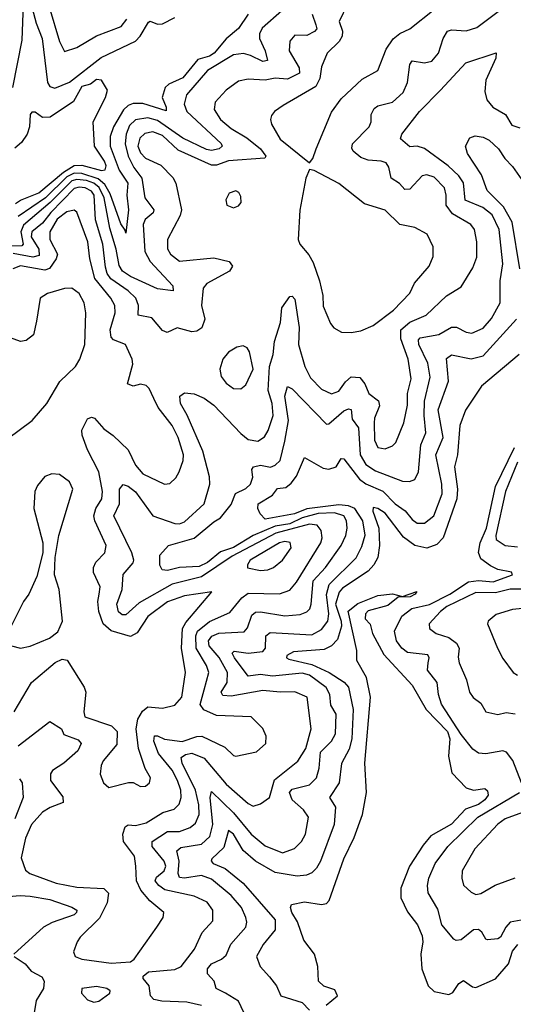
# Model space of a CAD drawing. Extents: x 1552033 to 1694788, y 811965 to 917215.
# Tile 243 of 256: x 1582062 to 1584078, y 896730 to 900752. Entities that reach past the tile are written whole.
import ezdxf

# ---------------------------------------------------------------- set-up
doc = ezdxf.new("R2010")
doc.units = 0

msp = doc.modelspace()

# ---------------------------------------------------------------- linework, layer by layer
at = {"layer": '0CON20XD'}
for points in [[(1582033.4, 900475), (1582071.5, 900668.5), (1582077.2, 900815)], [(1582155.4, 897515), (1582110.5, 897465), (1582085, 897408.1), (1582067.9, 897327.9), (1582085, 897278.1), (1582103.9, 897263.9), (1582211.4, 897225), (1582295, 897208), (1582405, 897203.6), (1582423.9, 897183.9), (1582419.6, 897145), (1582387.7, 897082.3), (1582309.5, 897005), (1582296.5, 896985), (1582282.1, 896945), (1582288.2, 896925), (1582315, 896913.9), (1582435, 896897.7), (1582515, 896903.4), (1582529, 896915), (1582622.4, 897045), (1582648.2, 897085), (1582650, 897105), (1582593.1, 897153.1), (1582556.5, 897196.5), (1582539.1, 897235), (1582536.3, 897295), (1582530.4, 897335), (1582485.2, 897395), (1582482.9, 897425), (1582492.4, 897455), (1582505, 897463.4), (1582535, 897460.9), (1582578.8, 897471.2), (1582647, 897513), (1582693.2, 897526.8), (1582712.9, 897547.1), (1582721.1, 897575), (1582719.8, 897605), (1582706.7, 897645), (1582685, 897686.1), (1582628.4, 897755), (1582609.6, 897805), (1582612.8, 897827.2), (1582625, 897827.4), (1582653, 897813), (1582725, 897803.6), (1582785, 897824.2), (1582805.5, 897825.5), (1582900, 897780), (1582935, 897746.2), (1582945, 897744), (1583028.7, 897761.3), (1583067.1, 897795), (1583068.1, 897825), (1583055, 897856.7), (1583006.7, 897905), (1582865, 897909.7), (1582813.7, 897933.7), (1582799.5, 897955), (1582815.8, 898015), (1582834.8, 898085), (1582824.6, 898114.6), (1582782.8, 898185), (1582780.9, 898235), (1582788.1, 898255), (1582836.6, 898293.4), (1582919.8, 898330.2), (1582969.2, 898390.8), (1582995, 898409.4), (1583123.4, 898406.6), (1583165, 898421.8), (1583192.6, 898455), (1583292.2, 898615), (1583297.3, 898635), (1583293.3, 898665), (1583277.1, 898687.1), (1583245, 898691.7), (1583107.3, 898655), (1582929.7, 898560.3), (1582805, 898475.9), (1582684.2, 898445.8), (1582549.3, 898370.7), (1582495, 898320.8), (1582480.6, 898320.6), (1582465, 898333.5), (1582459.2, 898365), (1582480, 898425), (1582484, 898486), (1582525, 898533.6), (1582528.2, 898545), (1582519.8, 898575), (1582445.8, 898725), (1582470, 898775), (1582470, 898835), (1582485, 898852.9), (1582505, 898846.7), (1582535, 898823.7), (1582605.2, 898725.2), (1582695, 898694.7), (1582715, 898693.4), (1582735, 898701.6), (1582814.7, 898775), (1582839, 898855), (1582837.6, 898885), (1582809.5, 898989.5), (1582746.5, 899136.5), (1582719.2, 899185), (1582715.4, 899214.6), (1582735, 899227.3), (1582775, 899224.1), (1582815, 899205.7), (1582855, 899177.4), (1582965, 899061.4), (1582995, 899037.6), (1583035, 899031.2), (1583061.2, 899048.8), (1583076.2, 899073.8), (1583096.8, 899135), (1583092.5, 899185), (1583077.3, 899237.3), (1583082.2, 899335), (1583096.9, 899385), (1583102, 899438), (1583127.5, 899515), (1583132.2, 899575), (1583165, 899621.1), (1583175, 899622.2), (1583185, 899611.2), (1583203, 899495), (1583200.2, 899425), (1583226.7, 899335), (1583249.7, 899289.7), (1583295, 899243.2), (1583335, 899223.8), (1583365.5, 899235), (1583392.9, 899272.9), (1583415, 899293.9), (1583451, 899291), (1583472.1, 899265), (1583488, 899225), (1583526.7, 899195), (1583531.2, 899175), (1583510.9, 899125), (1583509.4, 899105), (1583510.8, 899035), (1583524.5, 899005), (1583555, 898999.6), (1583585, 899011.8), (1583597.7, 899025), (1583631.3, 899105), (1583645, 899177.5), (1583645.3, 899225), (1583660.7, 899285), (1583647.8, 899365), (1583618.3, 899448.3), (1583618.6, 899485), (1583655, 899516.3), (1583722.5, 899545), (1583805, 899624), (1583865, 899661.4), (1583912, 899738), (1583928.5, 899781.5), (1583929.2, 899845), (1583919.5, 899895), (1583904.3, 899915), (1583829.1, 899959.1), (1583803.8, 899995), (1583803.8, 900035), (1583796.3, 900065), (1583755, 900108.7), (1583725, 900118.4), (1583705, 900114.6), (1583655, 900060), (1583635, 900058.9), (1583613.6, 900083.6), (1583579.3, 900105), (1583570.1, 900150.1), (1583557.9, 900167.9), (1583537.5, 900175), (1583485, 900178.2), (1583455, 900189.7), (1583423.9, 900215), (1583418.1, 900228.1), (1583421.2, 900245), (1583489.6, 900315), (1583497.3, 900335), (1583497, 900365), (1583510.1, 900389.9), (1583525, 900400.3), (1583585, 900414.7), (1583627.8, 900455), (1583645, 900495.7), (1583655, 900568.8), (1583665, 900584.5), (1583715, 900576.2), (1583745, 900582.7), (1583772, 900615), (1583790.7, 900675), (1583809.6, 900705), (1583825, 900711.2), (1583885, 900706.9), (1583929.2, 900720.8), (1584043.4, 900806.6)], [(1582101.7, 900841.7), (1582128.6, 900738.7)], [(1582181.7, 900805), (1582225, 900662.5), (1582245, 900621.9), (1582295, 900639.3), (1582375, 900687), (1582476.2, 900723.8), (1582500, 900755)], [(1583400.6, 900815), (1583366.2, 900745), (1583379.7, 900705), (1583379.2, 900685), (1583366.4, 900663.6), (1583317.5, 900615), (1583295, 900560), (1583287.5, 900512.5), (1583270.8, 900479.2), (1583138.2, 900401.8), (1583103, 900377), (1583089.7, 900360.3), (1583085.7, 900345), (1583090, 900325), (1583125, 900264.4), (1583245, 900167.5), (1583258.8, 900185), (1583272, 900225), (1583335.4, 900375), (1583375, 900428.9), (1583460.7, 900509.3), (1583524.4, 900545), (1583557.9, 900632.1), (1583586.5, 900673.5), (1583614.2, 900695.8), (1583655, 900714.4), (1583755, 900794.4)], [(1583132, 900788), (1583051.9, 900718.1), (1583041.4, 900695), (1583040.9, 900675), (1583065, 900624.4), (1583074.3, 900585), (1583055, 900582.1), (1583005, 900606.6), (1582976.2, 900613.8), (1582935, 900608.8), (1582829.2, 900545), (1582743.1, 900445), (1582733.2, 900406.8), (1582745, 900376.9), (1582885, 900246.2), (1582888.2, 900235), (1582877.1, 900225), (1582845, 900218.3), (1582825, 900222), (1582728.6, 900268.6), (1582625, 900340.6), (1582585, 900350.8), (1582535, 900343.2), (1582510.4, 900319.6), (1582496.1, 900285), (1582492.3, 900245), (1582505.1, 900195.1), (1582528.3, 900148.3), (1582560.9, 900105), (1582573, 900025), (1582610.2, 899975), (1582607.4, 899962.6), (1582573.8, 899936.2), (1582566, 899915), (1582572.5, 899805), (1582594.8, 899765), (1582686.7, 899665), (1582688.8, 899645), (1582625, 899652.3), (1582515, 899702.7), (1582482.3, 899725), (1582467.5, 899747.5), (1582455.9, 899815), (1582430.3, 899900.3), (1582406.4, 900025), (1582386.4, 900066.4), (1582365, 900084), (1582335, 900095.8), (1582295, 900099.5), (1582275, 900093.6), (1582186.4, 900005), (1582076.8, 899913.2), (1582065.9, 899885), (1582075.6, 899835), (1582071.1, 899828.9), (1582005, 899826.6)], [(1583256.8, 900775), (1583270.9, 900730.9), (1583274.8, 900715), (1583266.3, 900703.7), (1583235, 900687.7), (1583185, 900689.6), (1583165.3, 900664.7), (1583162.2, 900625), (1583202.6, 900555), (1583205, 900533.5), (1583155, 900509.3), (1583105, 900513.2), (1583064.7, 900504.7), (1582995, 900508.7), (1582955, 900501.1), (1582905.5, 900465), (1582859.6, 900415), (1582856.2, 900385), (1582881.3, 900345), (1582925, 900307.2), (1582989.7, 900269.7), (1583045.3, 900225), (1583067.3, 900195), (1583063.3, 900186.7), (1582915, 900175.8), (1582865, 900157.5), (1582845, 900158.4), (1582709.5, 900219.5), (1582645, 900279), (1582605, 900294.8), (1582572.8, 900287.2), (1582551.9, 900268.1), (1582544.9, 900235), (1582555, 900208.7), (1582575, 900186.9), (1582638.6, 900158.6), (1582687.3, 900107.3), (1582699.3, 900085), (1582722.9, 899975), (1582717.2, 899952.8), (1582665.4, 899855), (1582665, 899816.7), (1582677.7, 899795), (1582715, 899765.3), (1582855, 899780), (1582917.5, 899765), (1582930.8, 899745), (1582918.6, 899725), (1582826.5, 899675), (1582811.2, 899655), (1582804.8, 899585), (1582818.3, 899528.3), (1582806, 899494), (1582785, 899479.7), (1582765, 899477), (1582705, 899493.6), (1582664.7, 899474.7), (1582645, 899482.7), (1582602.2, 899535), (1582545.6, 899545), (1582547.6, 899585), (1582535.7, 899615), (1582505.2, 899645), (1582434.1, 899694.1), (1582418.8, 899715), (1582411.7, 899741.7), (1582402, 899835), (1582371.1, 899935), (1582365.8, 900035), (1582355, 900051.3), (1582328.9, 900065), (1582305, 900068.1), (1582285, 900062.6), (1582188.5, 899965), (1582155, 899921.5), (1582111.9, 899885), (1582108.1, 899865), (1582140.7, 899815), (1582141.4, 899788.6), (1582115, 899782), (1582035, 899796.8)], [(1582995.1, 900774.9), (1582955, 900715.6), (1582905.6, 900674.4), (1582856.4, 900615), (1582836.7, 900603.3), (1582790, 900590), (1582727.8, 900515), (1582671, 900489), (1582656, 900475), (1582643.6, 900435), (1582660, 900395), (1582659.8, 900380.2), (1582565, 900409.7), (1582525, 900409.5), (1582505, 900401.3), (1582486.2, 900383.8), (1582444.4, 900315), (1582431.2, 900275), (1582430.9, 900235), (1582467.9, 900137.9), (1582503.4, 900085), (1582500.1, 900035), (1582505.9, 899975), (1582495, 899880), (1582493.1, 899893.1), (1582475, 899918.1), (1582430.9, 900040.9), (1582409, 900079), (1582382.8, 900102.8), (1582316, 900124), (1582285, 900124.7), (1582255, 900110), (1582167.6, 900025), (1582055, 899948.7)], [(1582128.6, 900738.7), (1582153.3, 900675), (1582175, 900496), (1582185, 900479.5), (1582205, 900473.1), (1582265, 900497), (1582395, 900598.4), (1582535, 900664.8), (1582554.4, 900685), (1582587.8, 900742.2), (1582595, 900745.9), (1582625, 900733.4), (1582645, 900734.7), (1582695, 900761.2)], [(1582805, 896725.9), (1582745, 896739.3), (1582642.7, 896742.7), (1582610.2, 896750.2), (1582595.7, 896765), (1582590.6, 896805), (1582566, 896835), (1582566.2, 896845), (1582587.9, 896862.1), (1582695, 896872.9), (1582721.5, 896885), (1582776.2, 896955), (1582807, 897023), (1582850.8, 897070.8), (1582850.8, 897115), (1582827.1, 897147.1), (1582775, 897171.2), (1582655, 897198.4), (1582630.2, 897215), (1582615.2, 897235), (1582620.2, 897249.8), (1582651.7, 897275), (1582658.8, 897295), (1582651.7, 897315), (1582602.7, 897375), (1582603.1, 897395), (1582665, 897436), (1582715, 897436.2), (1582758, 897452), (1582779.8, 897470.2), (1582794.5, 897505), (1582793.7, 897545), (1582779.4, 897605), (1582725.2, 897715), (1582721.8, 897738.2), (1582739.6, 897750.4), (1582765, 897755.9), (1582815, 897736.1), (1582905, 897629.5), (1582995, 897550.8), (1583015, 897540), (1583045, 897548.9), (1583081.8, 897575), (1583103, 897647), (1583197.3, 897722.7), (1583231.1, 897775), (1583251.8, 897855), (1583235.3, 897985), (1583185, 898007), (1583125, 898005.6), (1583055, 898012.6), (1582925, 897988.6), (1582891.6, 897991.6), (1582885.3, 898005), (1582909.6, 898045), (1582910.9, 898085), (1582876.5, 898146.5), (1582835.9, 898195), (1582833.5, 898215), (1582846.7, 898233.3), (1582875, 898246.8), (1582978, 898252), (1582991.7, 898268.3), (1583010.5, 898319.5), (1583025, 898331.9), (1583045, 898334), (1583145, 898316.4), (1583207.8, 898322.2), (1583235, 898333.2), (1583246.4, 898345), (1583252.4, 898365), (1583260.6, 898459.4), (1583310.4, 898515), (1583375.1, 898604.9), (1583393.8, 898645), (1583399.3, 898675), (1583396.3, 898705), (1583386.1, 898725), (1583347.7, 898737.8), (1583281.5, 898735), (1583215, 898717.3), (1583165, 898693.5), (1583105, 898683.1), (1583015, 898644.6), (1582935, 898596.2), (1582881.8, 898578.2), (1582828.4, 898535), (1582795, 898518.1), (1582715, 898513.9), (1582665, 898501.9), (1582644, 898505), (1582634.6, 898524.6), (1582634.4, 898565), (1582669.2, 898605), (1582775, 898634.8), (1582855, 898701.4), (1582882.6, 898717.4), (1582925, 898771.8), (1582943.7, 898816.3), (1582985, 898836.8), (1583004.6, 898855), (1583014, 898884), (1583010, 898915), (1583016.7, 898925), (1583045, 898932.9), (1583086.2, 898923.8), (1583105, 898932.5), (1583125, 898952.2), (1583145, 899030.8), (1583159.3, 899115), (1583144.2, 899215), (1583156.1, 899253.9), (1583175, 899244.5), (1583315, 899099.6), (1583325, 899101.8), (1583385, 899154.2), (1583405, 899163.1), (1583415, 899159.4), (1583419.8, 899119.8), (1583446.1, 899085), (1583452.4, 898975), (1583475.6, 898935.6), (1583515, 898909), (1583625, 898867.6), (1583654, 898866), (1583675, 898874.5), (1583690.9, 898905), (1583699.5, 899015), (1583721.2, 899065), (1583713.8, 899135), (1583715.4, 899194.6), (1583738.2, 899291.8), (1583728.5, 899348.5), (1583692.4, 899425), (1583690.9, 899445), (1583697.1, 899452.9), (1583773.3, 899466.7), (1583825, 899496.6), (1583845.9, 899495.9), (1583885, 899475.3), (1583908, 899472), (1583955, 899491.6), (1583988.8, 899531.2), (1584024.7, 899595), (1584024, 899685), (1584034.8, 899755.2), (1584019.8, 899895), (1583991.3, 899955), (1583953.3, 899985), (1583880.9, 900015), (1583875, 900085.4), (1583855.2, 900115), (1583812.4, 900155), (1583715, 900225.8), (1583685, 900236.1), (1583655, 900232.5), (1583617.5, 900265), (1583622.9, 900285), (1583695, 900377.3), (1583780, 900465), (1583883.3, 900576.7), (1584007.5, 900617.5), (1584006.4, 900595), (1583966, 900505), (1583961.5, 900458.5), (1583970, 900425), (1583994.6, 900394.6), (1584046.5, 900365), (1584071.9, 900321.9), (1584105, 900310.9)], [(1582045, 900001.7), (1582065, 900015.5), (1582140.7, 900045), (1582240.4, 900129.6), (1582285, 900156.1), (1582315, 900157.6), (1582395.8, 900135.8), (1582410.8, 900139.2), (1582414.7, 900155.3), (1582408.4, 900175), (1582367.1, 900235), (1582362.1, 900335), (1582412.5, 900435), (1582420, 900465), (1582396.2, 900505), (1582375, 900508.4), (1582350.7, 900489.3), (1582315, 900479.6), (1582282, 900418), (1582186.2, 900353.8), (1582155, 900352.1), (1582125, 900374.3), (1582111.2, 900375), (1582104.7, 900365.3), (1582101.9, 900315), (1582092.7, 900285), (1582069.7, 900250.3), (1582042.2, 900227.8)], [(1584104.5, 899734.5), (1584073.7, 899925), (1584037.6, 899987.6), (1583970.5, 900055), (1583948.1, 900118.1), (1583890.6, 900205), (1583883.1, 900235), (1583900.3, 900269.7), (1583921.5, 900278.5), (1583955, 900272.7), (1583979.5, 900259.5), (1584017.7, 900225), (1584042.7, 900185), (1584075, 900152.9), (1584131.4, 900071.4)], [(1583415, 899474.3), (1583455, 899480.8), (1583505, 899502.9), (1583588.2, 899565), (1583654.6, 899635), (1583673.8, 899676.2), (1583733.6, 899745), (1583750.9, 899785), (1583750.9, 899825), (1583726.6, 899876.6), (1583675, 899903.1), (1583615, 899915.7), (1583555, 899974.4), (1583470.3, 900000.3), (1583365, 900083.5), (1583265, 900136), (1583245, 900140), (1583230, 900105), (1583205.5, 899974.5), (1583199.4, 899855), (1583205.7, 899835), (1583242.1, 899792.1), (1583260.1, 899760.1), (1583286, 899685), (1583299.3, 899625), (1583301.4, 899581.4), (1583330.9, 899510.9), (1583345, 899493.8), (1583375.9, 899475.9), (1583415, 899474.3)], [(1582935, 899983.8), (1582955, 899991.2), (1582966.2, 900005), (1582965, 900030), (1582956.4, 900046.4), (1582945, 900052.5), (1582917, 900043), (1582904.1, 900015.9), (1582907.5, 899995), (1582935, 899983.8)], [(1582426.1, 897616.1), (1582506.4, 897636.4), (1582525, 897636.7), (1582555, 897620), (1582575, 897621.4), (1582592, 897635), (1582595.7, 897655), (1582573.8, 897693.8), (1582546.7, 897775), (1582537.2, 897855), (1582544.3, 897895), (1582563.1, 897926.9), (1582585, 897945.7), (1582645, 897940), (1582695, 897952.4), (1582724.6, 897985), (1582739.5, 898085), (1582723, 898185), (1582727, 898265), (1582740.2, 898289.8), (1582846.7, 898415), (1582735, 898399), (1582665, 898373.7), (1582585, 898314.7), (1582542, 898248), (1582515, 898232), (1582435, 898255.9), (1582402.2, 898285), (1582385.2, 898335), (1582381.6, 898375), (1582387, 898405), (1582390.5, 898435), (1582363.9, 898493.9), (1582362.7, 898515), (1582373.4, 898536.6), (1582409.2, 898575), (1582414.6, 898605), (1582368.3, 898705), (1582364.8, 898725), (1582373.5, 898755), (1582396.8, 898795), (1582400, 898825), (1582384.5, 898905), (1582339.4, 898995), (1582316.8, 899055), (1582316.2, 899075), (1582338.6, 899121.4), (1582355, 899128), (1582367.1, 899125), (1582405, 899080.4), (1582443.8, 899053.8), (1582505.5, 898995.5), (1582535, 898932.1), (1582565, 898896.8), (1582653.3, 898855), (1582675, 898857.1), (1582699.2, 898880.8), (1582713.5, 898905), (1582729.1, 898950.9), (1582730.9, 898975), (1582708.6, 899045), (1582685, 899094.5), (1582627.9, 899167.9), (1582609.1, 899205), (1582591.2, 899245), (1582578.5, 899258.5), (1582555, 899262.7), (1582525, 899255.8), (1582502.5, 899265), (1582524.4, 899345), (1582521.5, 899365), (1582494.4, 899425), (1582445, 899444.2), (1582435.2, 899455.2), (1582431.4, 899485), (1582451.9, 899555), (1582450.5, 899585), (1582434.7, 899615), (1582369.3, 899695), (1582348.6, 899775), (1582340.2, 899845), (1582295.7, 899965.7), (1582285, 899974.5), (1582255, 899967.8), (1582215, 899937.1), (1582184.8, 899885), (1582184.5, 899855), (1582215.9, 899795), (1582211.3, 899775), (1582183.6, 899736.4), (1582165, 899729.3), (1582065, 899747.2), (1582033.4, 899735)], [(1581962.5, 899005), (1582113.5, 899115), (1582172.7, 899185), (1582225.9, 899274.1), (1582290, 899335), (1582308.1, 899365), (1582327.9, 899425), (1582332.1, 899555), (1582325.5, 899595), (1582305, 899634.4), (1582275.4, 899655.4), (1582245, 899654.4), (1582175, 899634.4), (1582146, 899615), (1582130.5, 899520.5), (1582118.6, 899465), (1582088.9, 899441.1), (1582065, 899438.1), (1581995, 899464.1)], [(1582977.3, 896697.3), (1582955, 896742.5), (1582901.8, 896775), (1582864.4, 896795), (1582855.6, 896825), (1582828.7, 896855), (1582828.6, 896875), (1582844.8, 896895.2), (1582886.7, 896915), (1582905, 896930.4), (1582923.7, 896976.3), (1582985.5, 897045), (1582990, 897065), (1582986, 897085), (1582967.1, 897125), (1582925.8, 897175), (1582845, 897241.3), (1582805, 897256.2), (1582735, 897245.4), (1582715, 897247.7), (1582709, 897265), (1582713.4, 897315), (1582703.6, 897356.4), (1582719.5, 897370.5), (1582805, 897383.8), (1582838.3, 897415), (1582850.3, 897465), (1582839.1, 897575), (1582845, 897600), (1582935, 897512.4), (1583007.6, 897425), (1583065, 897377.1), (1583135, 897349.3), (1583183.7, 897366.3), (1583212.3, 897395), (1583229.7, 897425), (1583241.1, 897495), (1583221.3, 897525), (1583174.8, 897565), (1583164, 897596), (1583175, 897608.6), (1583245, 897626.2), (1583274.2, 897655), (1583285.6, 897694.4), (1583290.2, 897759.8), (1583335.8, 897805), (1583351.3, 897835), (1583354.7, 897915), (1583332.3, 897952.3), (1583328.3, 897995), (1583314.1, 898024.1), (1583245, 898074.2), (1583215, 898083), (1583095, 898070.1), (1583045, 898077.3), (1582995, 898070.9), (1582938.7, 898145), (1582930, 898165), (1582937.2, 898172.8), (1582995, 898164), (1583055, 898171.6), (1583065.2, 898185), (1583067.4, 898235), (1583085, 898249.3), (1583255, 898239.8), (1583295, 898260.7), (1583320, 898295), (1583324.1, 898325), (1583315.4, 898404.6), (1583325.2, 898445), (1583435.5, 898554.5), (1583459.7, 898600.3), (1583473.4, 898646.6), (1583463.4, 898705), (1583430.7, 898755), (1583405, 898766.1), (1583365, 898770.3), (1583235, 898754.4), (1583184.1, 898734.1), (1583065, 898711.5), (1583043.4, 898733.4), (1583034.5, 898755), (1583035.7, 898775), (1583095, 898809.6), (1583115, 898837.5), (1583148.2, 898841.8), (1583170.4, 898859.6), (1583192.3, 898887.7), (1583225, 898963.3), (1583300.9, 898920.9), (1583325, 898916.1), (1583354.5, 898925), (1583375, 898960), (1583385, 898958.5), (1583449.5, 898875), (1583475, 898855.9), (1583545, 898826.2), (1583595.3, 898775), (1583636.6, 898746.6), (1583665, 898710.8), (1583685, 898696), (1583715, 898695.3), (1583752.7, 898725), (1583786.8, 898815), (1583785.8, 898855), (1583761.2, 898975), (1583791.4, 899045), (1583771.5, 899158.5), (1583813.4, 899275), (1583805, 899368), (1583825, 899383.8), (1583905, 899367.2), (1583955, 899379), (1584091.2, 899528.8)], [(1582965, 899244.4), (1582985, 899260.8), (1583015.9, 899324.1), (1583000.9, 899395), (1582991.2, 899411.2), (1582975, 899419.5), (1582948.8, 899415), (1582915, 899394.3), (1582891.9, 899365), (1582878.9, 899325), (1582884.5, 899295), (1582905, 899267.5), (1582935, 899245.6), (1582965, 899244.4)], [(1584101.4, 899385), (1583948.5, 899255), (1583882.9, 899157.1), (1583860, 899095), (1583849.2, 898975), (1583837.9, 898925), (1583850.2, 898835), (1583846.8, 898795), (1583791.2, 898635), (1583765, 898608.1), (1583725, 898593.8), (1583675, 898604), (1583628.7, 898638.7), (1583555, 898735.8), (1583525, 898755.3), (1583505, 898760), (1583504.3, 898745), (1583528.9, 898675), (1583531, 898605), (1583524.2, 898555.8), (1583507.6, 898525), (1583485, 898499.7), (1583380.4, 898429.6), (1583366.8, 898413.2), (1583351.8, 898365), (1583375.3, 898295), (1583375.9, 898275), (1583359.5, 898220.5), (1583335.3, 898195), (1583305, 898179.6), (1583180.4, 898169.6), (1583152.5, 898155), (1583151.4, 898145), (1583160.4, 898140.4), (1583255, 898117.9), (1583325.3, 898085.3), (1583386.4, 898046.4), (1583405.2, 898025), (1583424.2, 897935), (1583418, 897815), (1583407.3, 897772.7), (1583376.2, 897713.8), (1583366.8, 897635), (1583326.9, 897575), (1583351.5, 897535), (1583345.7, 897465), (1583290.2, 897315), (1583274.2, 897285.8), (1583255, 897267.6), (1583232.9, 897257.1), (1583195, 897253.3), (1583105, 897268), (1583025.4, 897315.4), (1582975, 897357.9), (1582935, 897424.7), (1582915, 897439.6), (1582895, 897371.3), (1582846, 897325), (1582843.4, 897315), (1582851.8, 897305), (1582900.9, 897285), (1582973.9, 897225), (1583104.7, 897075), (1583105.3, 897034.7), (1583055.6, 896975), (1583028.8, 896925), (1583044.2, 896885), (1583081.7, 896841.7), (1583110.6, 896805), (1583128.1, 896765), (1583215, 896737), (1583245.9, 896705.9)], [(1584110.9, 897635), (1584076.5, 897726.5), (1584050.6, 897760.6), (1584035, 897765.2), (1583965, 897753.1), (1583935, 897755.9), (1583912.5, 897772.5), (1583865, 897831.8), (1583785, 897956.5), (1583772.3, 897995), (1583766.7, 898045), (1583727.3, 898095), (1583730.2, 898125), (1583734.1, 898145), (1583728.3, 898158.3), (1583645, 898167.8), (1583622.6, 898185), (1583600.7, 898215), (1583593.2, 898255), (1583622.7, 898315), (1583663.7, 898346.3), (1583735, 898363), (1583818.9, 898405), (1583894.5, 898455.5), (1583935, 898461), (1583995, 898455.9), (1584074.2, 898485), (1584070, 898495), (1584015, 898506), (1583985, 898520.9), (1583945, 898550.3), (1583936.1, 898576.1), (1583943.1, 898615), (1583968.7, 898675), (1584005.5, 898845), (1584083.2, 899005)], [(1584094.9, 898945), (1584045.7, 898824.3), (1584006.2, 898645), (1584008.4, 898628.4), (1584045, 898603.7), (1584095, 898599.5)], [(1582065, 898184.5), (1582105, 898193.3), (1582183.6, 898226.4), (1582217.9, 898252.1), (1582236.9, 898295), (1582222.5, 898425), (1582204, 898485), (1582206.7, 898555), (1582221.4, 898645), (1582279.4, 898835), (1582265.8, 898865), (1582225, 898894.2), (1582192.7, 898897.3), (1582165, 898886), (1582135, 898850), (1582124, 898825), (1582119.2, 898755), (1582156, 898615), (1582156.2, 898575), (1582131.7, 898478.3), (1582099.2, 898405), (1582076.9, 898375), (1582027.5, 898275)], [(1583045, 898502.7), (1583075, 898504.7), (1583098.1, 898515), (1583135, 898544.4), (1583170.8, 898595), (1583167.1, 898617.1), (1583145, 898621.1), (1583123.6, 898615), (1583002.5, 898545), (1582992, 898525), (1582992.5, 898512.5), (1583045, 898502.7)], [(1583313.7, 896726.3), (1583359.4, 896765), (1583348.9, 896788.9), (1583304, 896804), (1583282.5, 896825), (1583278.9, 896885), (1583265.6, 896935), (1583222.6, 896992.6), (1583196.8, 897066.8), (1583173.3, 897105), (1583168.1, 897125), (1583171.9, 897138.1), (1583225, 897148.5), (1583295, 897137.3), (1583315, 897142.2), (1583326.2, 897153.8), (1583385.3, 897325), (1583427.9, 897412.1), (1583461.8, 897505), (1583478.8, 897595), (1583470.9, 897715), (1583494.3, 897985), (1583478, 898065), (1583438.1, 898135), (1583438.7, 898175), (1583403.7, 898336.3), (1583442.4, 898367.6), (1583525, 898399.6), (1583585, 898406.9), (1583625, 898395.8), (1583683.9, 898416.1), (1583677.1, 898405), (1583656.2, 898395), (1583607.2, 898392.8), (1583565, 898359.6), (1583485, 898336.8), (1583473.8, 898325), (1583472.5, 898305), (1583493.2, 898283.2), (1583503.1, 898245), (1583549.4, 898159.4), (1583664.3, 898034.3), (1583722.2, 897935), (1583809.3, 897845), (1583818.5, 897815), (1583813.3, 897743.3), (1583826.7, 897675), (1583885, 897614.3), (1583915, 897604.3), (1583961.9, 897611.9), (1583972.4, 897602.4), (1583974.5, 897585), (1583961.1, 897565), (1583935, 897546.8), (1583882.8, 897527.2), (1583825, 897466.2), (1583741.2, 897418.8), (1583709.2, 897380.8), (1583654.5, 897294.5), (1583618.9, 897205), (1583618.1, 897165), (1583645, 897107.7), (1583686.6, 897055), (1583705, 897010), (1583707.9, 896985), (1583700, 896935), (1583704.1, 896875), (1583729.7, 896805), (1583755, 896782.4), (1583815, 896770.2), (1583831.1, 896778.9), (1583855, 896814.5), (1583875, 896827.8), (1583911.6, 896801.6), (1583925, 896798.9), (1584005, 896833.5), (1584057.9, 896895), (1584075, 896947.3), (1584096, 896974)], [(1584116.3, 898426.3), (1584065, 898426), (1584005, 898410.9), (1583925, 898412.3), (1583806.8, 898355), (1583780.6, 898335), (1583734.5, 898285), (1583735.4, 898265.4), (1583762.9, 898245), (1583815, 898228.5), (1583845.3, 898205), (1583856.5, 898185), (1583852.2, 898147.8), (1583856.2, 898125), (1583887.1, 898055), (1583898.9, 898005), (1583914, 897984), (1583945, 897960.6), (1583965.4, 897925.4), (1584015, 897913.5), (1584048.2, 897921.8), (1584085, 897916.5)], [(1584115, 898346.8), (1584075, 898343.4), (1584007.6, 898322.4), (1583974.5, 898295.5), (1583972.9, 898285), (1584012.8, 898185), (1584035, 898142.2), (1584077.1, 898085), (1584095.3, 898075.3)], [(1582028.8, 898195), (1582065, 898184.5)], [(1582040, 897925), (1582110, 898045), (1582206.1, 898126.1), (1582235, 898140.6), (1582255.6, 898135.6), (1582325.4, 898025), (1582331.6, 898005), (1582323.3, 897925), (1582327.9, 897905), (1582437.2, 897867.2), (1582460.3, 897845), (1582458.8, 897791.2), (1582403.3, 897725), (1582394.4, 897705), (1582390.5, 897670.5), (1582404.2, 897634.2), (1582426.1, 897616.1)], [(1582055, 897785.8), (1582185, 897885.6), (1582232.5, 897855), (1582241.7, 897831.7), (1582300.9, 897810.9), (1582312.7, 897795), (1582299.6, 897765), (1582241.8, 897715), (1582196.2, 897685), (1582188.3, 897671.7), (1582187.6, 897645), (1582238.1, 897578.1), (1582239.2, 897555), (1582185.8, 897534.2), (1582155.4, 897515)], [(1582061.7, 897651.7), (1582071.9, 897635), (1582075.5, 897575), (1582041.8, 897488.2)], [(1584125, 897076.6), (1584065, 897065.3), (1584046.7, 897045), (1584025, 897003.8), (1584015, 896997.5), (1583972.9, 896992.9), (1583965, 896996.2), (1583949.4, 897025), (1583935, 897035.5), (1583915, 897034.6), (1583865, 896993.8), (1583845, 896990.4), (1583835, 896996.5), (1583786, 897055), (1583769.2, 897119.2), (1583729.6, 897185), (1583726.7, 897215), (1583732.2, 897245), (1583758.8, 897305), (1583810, 897375), (1583933.5, 897495), (1584103.7, 897595)], [(1584145, 897524), (1584045, 897487.3), (1584015, 897466.2), (1583920.3, 897365), (1583869.5, 897275), (1583866.9, 897245), (1583875, 897216.7), (1583905, 897188), (1583925, 897178), (1583945, 897182.9), (1584003.4, 897216.6), (1584085, 897246.7)], [(1581985, 897167.2), (1582064.4, 897174.4), (1582105, 897171.2), (1582185, 897157.6), (1582275, 897126.8), (1582295.5, 897115), (1582294.5, 897105), (1582285, 897096.2), (1582195, 897064.8), (1582159.3, 897045), (1582038.1, 896935)], [(1582040, 896925), (1582084.2, 896895), (1582108.8, 896865), (1582151.9, 896841.9), (1582161.6, 896825), (1582159.3, 896795), (1582129.3, 896745), (1582112.7, 896645)], [(1582365, 896739.4), (1582385, 896743.3), (1582430, 896775), (1582431.1, 896785), (1582418.2, 896795), (1582375, 896802.4), (1582315.6, 896794.4), (1582314.4, 896775), (1582338.3, 896748.3), (1582365, 896739.4)]]:
    msp.add_lwpolyline(points, dxfattribs=at)

doc.saveas('drawing.dxf')
